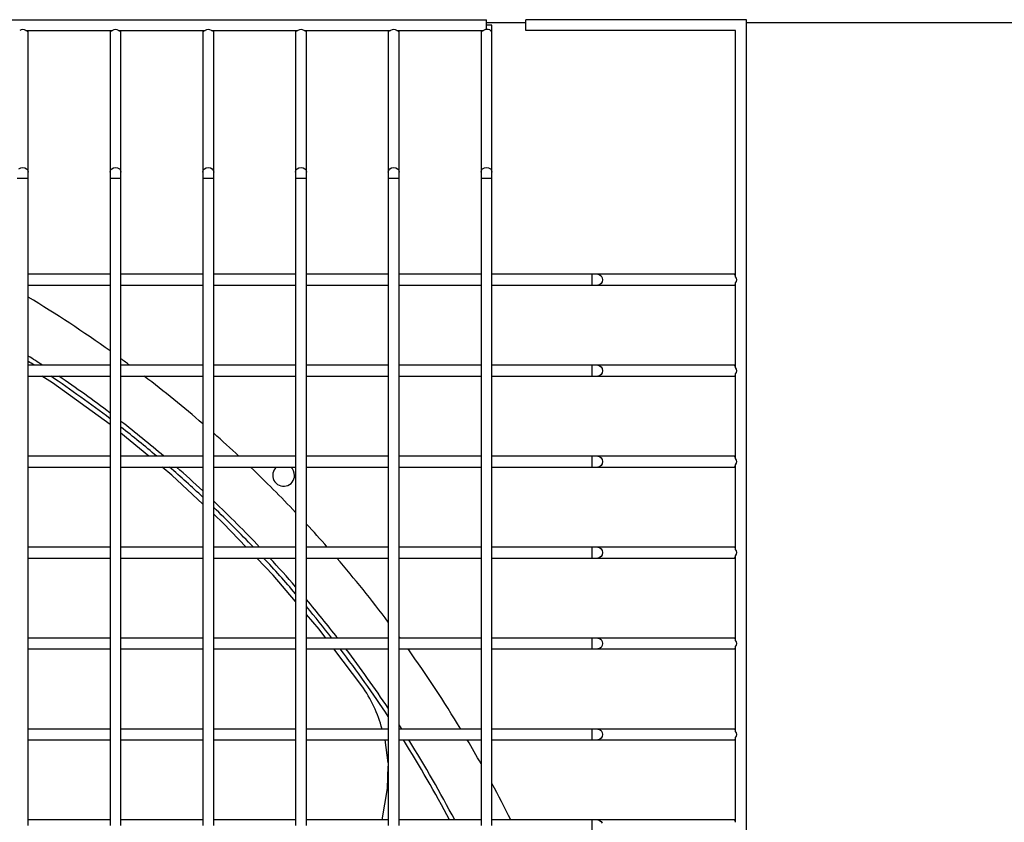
# Model space of a CAD drawing. Header units: millimetres. Extents: x 4 to 3534, y 14 to 98.
# Tile 90 of 161: x 19.995 to 20.265, y 60.546 to 60.767. Entities that reach past the tile are written whole.
import ezdxf

# ---------------------------------------------------------------- set-up
doc = ezdxf.new("R2010")
doc.units = ezdxf.units.MM
doc.header["$MEASUREMENT"] = 0
doc.layers.add('ARQ - EQUIPO CONDENSADORA', color=2, linetype='Continuous')

msp = doc.modelspace()

# ---------------------------------------------------------------- linework, layer by layer
at = {"layer": 'ARQ - EQUIPO CONDENSADORA', "color": 7, "linetype": 'Continuous'}
for p, q in [((19.43860317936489, 60.76667799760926), (20.12310317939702, 60.76667799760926)), ((20.12310317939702, 60.76517799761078), (20.12310317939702, 60.76667799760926)), ((20.12310317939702, 60.76592699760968), (20.1339461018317, 60.76592699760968)), ((20.12310317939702, 60.76399243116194), (20.12310317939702, 60.76517799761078)), ((20.12460317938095, 60.76517799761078), (20.12310317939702, 60.76517799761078)), ((20.12460317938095, 60.76317799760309), (20.12460317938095, 60.76517799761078)), ((20.1339461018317, 60.76367799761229), (20.1339461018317, 60.76667799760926)), ((20.19460317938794, 60.76667799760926), (20.1339461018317, 60.76667799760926)), ((20.19460317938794, 60.01067799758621), (20.19460317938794, 60.76667799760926)), ((20.19460317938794, 60.76592699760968), (20.42135217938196, 60.76592699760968)), ((19.99645263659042, 60.76367799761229), (20.02025372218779, 60.76367799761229)), ((19.99710317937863, 60.76317799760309), (19.99710317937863, 60.76367799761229)), ((19.99710317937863, 60.72480497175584), (19.99710317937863, 60.76317799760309)), ((20.01960317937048, 60.76367799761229), (20.01960317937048, 60.76317799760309)), ((20.01960317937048, 60.76317799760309), (20.01960317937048, 60.72480497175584)), ((20.02195263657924, 60.76367799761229), (20.04575372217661, 60.76367799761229)), ((20.02260317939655, 60.76317799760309), (20.02260317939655, 60.76367799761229)), ((20.02260317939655, 60.72480497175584), (20.02260317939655, 60.76317799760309)), ((20.04510317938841, 60.76367799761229), (20.04510317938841, 60.76317799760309)), ((20.04510317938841, 60.76317799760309), (20.04510317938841, 60.72480497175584)), ((20.04745263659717, 60.76367799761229), (20.07125372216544, 60.76367799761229)), ((20.04810317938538, 60.76317799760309), (20.04810317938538, 60.76367799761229)), ((20.04810317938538, 60.72480497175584), (20.04810317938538, 60.76317799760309)), ((20.07060317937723, 60.76367799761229), (20.07060317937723, 60.76317799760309)), ((20.07060317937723, 60.76317799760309), (20.07060317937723, 60.72480497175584)), ((20.072952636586, 60.76367799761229), (20.09675372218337, 60.76367799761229)), ((20.0736031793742, 60.76317799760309), (20.0736031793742, 60.76367799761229)), ((20.0736031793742, 60.72480497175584), (20.0736031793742, 60.76317799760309)), ((20.09610317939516, 60.76367799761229), (20.09610317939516, 60.76317799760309)), ((20.09610317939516, 60.76317799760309), (20.09610317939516, 60.72480497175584)), ((20.09845263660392, 60.76367799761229), (20.12225372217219, 60.76367799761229)), ((20.09910317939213, 60.76317799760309), (20.09910317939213, 60.76367799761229)), ((20.09910317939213, 60.72480497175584), (20.09910317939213, 60.76317799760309)), ((20.12160317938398, 60.76367799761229), (20.12160317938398, 60.76317799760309)), ((20.12160317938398, 60.76317799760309), (20.12160317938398, 60.72480497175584)), ((20.12460317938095, 60.72480497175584), (20.12460317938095, 60.76317799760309)), ((20.19160317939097, 60.76367799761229), (20.1339461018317, 60.76367799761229)), ((20.19160317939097, 60.69602745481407), (20.19160317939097, 60.76367799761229)), ((19.9945425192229, 60.7256945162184), (19.99502915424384, 60.72596721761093)), ((19.99502915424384, 60.72596721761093), (19.99560317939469, 60.72606297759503)), ((19.99560317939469, 60.72606297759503), (19.99617720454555, 60.72596721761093)), ((19.99617720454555, 60.72596721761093), (19.99666383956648, 60.7256945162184)), ((19.99666383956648, 60.7256945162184), (19.99698899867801, 60.72528638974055)), ((19.99698899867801, 60.72528638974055), (19.99710317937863, 60.72480497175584)), ((19.99710317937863, 60.72312763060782), (19.99710317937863, 60.72480497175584)), ((20.01960317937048, 60.72480497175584), (20.0197173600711, 60.72528638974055)), ((20.01960317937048, 60.72480497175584), (20.01960317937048, 60.72312763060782)), ((20.0197173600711, 60.72528638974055), (20.02004251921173, 60.7256945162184)), ((20.02004251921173, 60.7256945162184), (20.02052915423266, 60.72596721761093)), ((20.02052915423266, 60.72596721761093), (20.02110317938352, 60.72606297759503)), ((20.02110317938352, 60.72606297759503), (20.02167720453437, 60.72596721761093)), ((20.02167720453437, 60.72596721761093), (20.0221638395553, 60.7256945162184)), ((20.0221638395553, 60.7256945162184), (20.02248899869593, 60.72528638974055)), ((20.02248899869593, 60.72528638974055), (20.02260317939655, 60.72480497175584)), ((20.02260317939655, 60.72312763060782), (20.02260317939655, 60.72480497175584)), ((20.04510317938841, 60.72480497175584), (20.04521736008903, 60.72528638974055)), ((20.04510317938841, 60.72480497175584), (20.04510317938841, 60.72312763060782)), ((20.04521736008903, 60.72528638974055), (20.04554251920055, 60.7256945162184)), ((20.04554251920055, 60.7256945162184), (20.04602915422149, 60.72596721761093)), ((20.04602915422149, 60.72596721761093), (20.04660317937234, 60.72606297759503)), ((20.04660317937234, 60.72606297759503), (20.04717720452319, 60.72596721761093)), ((20.04717720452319, 60.72596721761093), (20.04766383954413, 60.7256945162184)), ((20.04766383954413, 60.7256945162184), (20.04798899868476, 60.72528638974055)), ((20.04798899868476, 60.72528638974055), (20.04810317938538, 60.72480497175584)), ((20.04810317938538, 60.72312763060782), (20.04810317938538, 60.72480497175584)), ((20.07060317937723, 60.72480497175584), (20.07071736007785, 60.72528638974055)), ((20.07060317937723, 60.72480497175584), (20.07060317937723, 60.72312763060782)), ((20.07071736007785, 60.72528638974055), (20.07104251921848, 60.7256945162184)), ((20.07104251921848, 60.7256945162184), (20.07152915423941, 60.72596721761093)), ((20.07152915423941, 60.72596721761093), (20.07210317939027, 60.72606297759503)), ((20.07210317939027, 60.72606297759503), (20.07267720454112, 60.72596721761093)), ((20.07267720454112, 60.72596721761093), (20.07316383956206, 60.7256945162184)), ((20.07316383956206, 60.7256945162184), (20.07348899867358, 60.72528638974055)), ((20.07348899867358, 60.72528638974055), (20.0736031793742, 60.72480497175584)), ((20.0736031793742, 60.72312763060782), (20.0736031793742, 60.72480497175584)), ((20.09610317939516, 60.72480497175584), (20.09621736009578, 60.72528638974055)), ((20.09610317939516, 60.72480497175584), (20.09610317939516, 60.72312763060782)), ((20.09621736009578, 60.72528638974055), (20.0965425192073, 60.7256945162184)), ((20.0965425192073, 60.7256945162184), (20.09702915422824, 60.72596721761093)), ((20.09702915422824, 60.72596721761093), (20.09760317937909, 60.72606297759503)), ((20.09760317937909, 60.72606297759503), (20.09817720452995, 60.72596721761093)), ((20.09817720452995, 60.72596721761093), (20.09866383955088, 60.7256945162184)), ((20.09866383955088, 60.7256945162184), (20.09898899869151, 60.72528638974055)), ((20.09898899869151, 60.72528638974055), (20.09910317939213, 60.72480497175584)), ((20.09910317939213, 60.72312763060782), (20.09910317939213, 60.72480497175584)), ((20.12160317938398, 60.72480497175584), (20.1217173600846, 60.72528638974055)), ((20.12160317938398, 60.72480497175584), (20.12160317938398, 60.72312763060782)), ((20.1217173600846, 60.72528638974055), (20.12204251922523, 60.7256945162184)), ((20.12204251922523, 60.7256945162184), (20.12252915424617, 60.72596721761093)), ((20.12252915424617, 60.72596721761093), (20.12310317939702, 60.72606297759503)), ((20.12310317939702, 60.72606297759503), (20.12367720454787, 60.72596721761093)), ((20.12367720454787, 60.72596721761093), (20.12416383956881, 60.7256945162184)), ((20.12416383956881, 60.7256945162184), (20.12448899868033, 60.72528638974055)), ((20.12448899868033, 60.72528638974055), (20.12460317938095, 60.72480497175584)), ((20.12460317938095, 60.72312763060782), (20.12460317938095, 60.72480497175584)), ((19.99410317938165, 60.72312763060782), (19.99560317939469, 60.72312763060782)), ((19.99560317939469, 60.72312763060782), (19.99710317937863, 60.72312763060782)), ((19.99710317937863, 60.69517799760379), (19.99710317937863, 60.72312763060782)), ((20.01960317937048, 60.72312763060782), (20.01960317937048, 60.6951785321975)), ((20.01960317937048, 60.72312763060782), (20.02110317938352, 60.72312763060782)), ((20.02110317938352, 60.72312763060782), (20.02260317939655, 60.72312763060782)), ((20.02260317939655, 60.69517799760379), (20.02260317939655, 60.72312763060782)), ((20.04510317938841, 60.72312763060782), (20.04510317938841, 60.6951785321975)), ((20.04510317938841, 60.72312763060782), (20.04660317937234, 60.72312763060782)), ((20.04660317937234, 60.72312763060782), (20.04810317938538, 60.72312763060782)), ((20.04810317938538, 60.69517799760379), (20.04810317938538, 60.72312763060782)), ((20.07060317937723, 60.72312763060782), (20.07060317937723, 60.6951785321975)), ((20.07060317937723, 60.72312763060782), (20.07210317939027, 60.72312763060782)), ((20.07210317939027, 60.72312763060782), (20.0736031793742, 60.72312763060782)), ((20.0736031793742, 60.69517799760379), (20.0736031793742, 60.72312763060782)), ((20.09610317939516, 60.72312763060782), (20.09610317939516, 60.6951785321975)), ((20.09610317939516, 60.72312763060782), (20.09760317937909, 60.72312763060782)), ((20.09760317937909, 60.72312763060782), (20.09910317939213, 60.72312763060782)), ((20.09910317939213, 60.69517799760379), (20.09910317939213, 60.72312763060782)), ((20.12160317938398, 60.72312763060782), (20.12160317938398, 60.6951785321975)), ((20.12160317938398, 60.72312763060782), (20.12310317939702, 60.72312763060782)), ((20.12310317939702, 60.72312763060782), (20.12460317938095, 60.72312763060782)), ((20.12460317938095, 60.69517799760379), (20.12460317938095, 60.72312763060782)), ((20.01960317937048, 60.69667799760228), (19.99710317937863, 60.69667799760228)), ((20.04510317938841, 60.69667799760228), (20.02260317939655, 60.69667799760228)), ((20.07060317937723, 60.69667799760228), (20.04810317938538, 60.69667799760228)), ((20.09610317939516, 60.69667799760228), (20.0736031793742, 60.69667799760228)), ((20.12160317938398, 60.69667799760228), (20.09910317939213, 60.69667799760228)), ((20.152026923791, 60.69667799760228), (20.12460317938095, 60.69667799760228)), ((20.15370426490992, 60.69667799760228), (20.152026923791, 60.69667799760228)), ((20.152026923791, 60.69667799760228), (20.152026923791, 60.69367799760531)), ((20.19110317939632, 60.69667799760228), (20.15370426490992, 60.69667799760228)), ((20.15370426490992, 60.69667799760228), (20.15418568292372, 60.69656381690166)), ((20.15418568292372, 60.69656381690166), (20.15459380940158, 60.69623865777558)), ((20.19160317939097, 60.69667799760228), (20.19110317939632, 60.69667799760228)), ((19.99710317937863, 60.67017799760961), (19.99710317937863, 60.69517799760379)), ((19.99710317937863, 60.69367799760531), (20.01960317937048, 60.69367799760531)), ((20.01960317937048, 60.6951785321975), (20.01960317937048, 60.67017853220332)), ((20.02260317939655, 60.67017799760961), (20.02260317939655, 60.69517799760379)), ((20.02260317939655, 60.69367799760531), (20.04510317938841, 60.69367799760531)), ((20.04510317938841, 60.6951785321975), (20.04510317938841, 60.67017853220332)), ((20.04810317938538, 60.67017799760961), (20.04810317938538, 60.69517799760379)), ((20.04810317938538, 60.69367799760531), (20.07060317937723, 60.69367799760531)), ((20.07060317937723, 60.6951785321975), (20.07060317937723, 60.67017853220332)), ((20.0736031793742, 60.67017799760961), (20.0736031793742, 60.69517799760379)), ((20.0736031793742, 60.69367799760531), (20.09610317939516, 60.69367799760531)), ((20.09610317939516, 60.6951785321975), (20.09610317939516, 60.67017853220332)), ((20.09910317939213, 60.67017799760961), (20.09910317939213, 60.69517799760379)), ((20.09910317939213, 60.69367799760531), (20.12160317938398, 60.69367799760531)), ((20.12160317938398, 60.6951785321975), (20.12160317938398, 60.67017853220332)), ((20.12460317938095, 60.67017799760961), (20.12460317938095, 60.69517799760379)), ((20.12460317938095, 60.69367799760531), (20.152026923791, 60.69367799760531)), ((20.152026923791, 60.69367799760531), (20.15370426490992, 60.69367799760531)), ((20.15418568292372, 60.69379217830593), (20.15370426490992, 60.69367799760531)), ((20.15370426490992, 60.69367799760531), (20.19110317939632, 60.69367799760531)), ((20.15459380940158, 60.694117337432), (20.15418568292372, 60.69379217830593)), ((20.15459380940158, 60.69623865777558), (20.15486651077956, 60.69575202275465)), ((20.15486651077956, 60.69460397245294), (20.15459380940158, 60.694117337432)), ((20.15486651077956, 60.69575202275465), (20.15496227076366, 60.69517799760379)), ((20.15496227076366, 60.69517799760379), (20.15486651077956, 60.69460397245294)), ((20.19110317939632, 60.69367799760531), (20.19160317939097, 60.69367799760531)), ((20.19160317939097, 60.67102745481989), (20.19160317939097, 60.69432854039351)), ((20.01960317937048, 60.6716779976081), (19.99710317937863, 60.6716779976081)), ((19.99710317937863, 60.64517799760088), (19.99710317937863, 60.67017799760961)), ((20.01960317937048, 60.67017853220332), (20.01960317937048, 60.64517853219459)), ((20.04510317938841, 60.6716779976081), (20.02260317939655, 60.6716779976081)), ((20.02260317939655, 60.64517799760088), (20.02260317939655, 60.67017799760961)), ((20.04510317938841, 60.67017853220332), (20.04510317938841, 60.64517853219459)), ((20.07060317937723, 60.6716779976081), (20.04810317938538, 60.6716779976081)), ((20.04810317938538, 60.64517799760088), (20.04810317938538, 60.67017799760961)), ((20.07060317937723, 60.67017853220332), (20.07060317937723, 60.64517853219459)), ((20.09610317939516, 60.6716779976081), (20.0736031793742, 60.6716779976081)), ((20.0736031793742, 60.64517799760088), (20.0736031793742, 60.67017799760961)), ((20.09610317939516, 60.67017853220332), (20.09610317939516, 60.64517853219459)), ((20.12160317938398, 60.6716779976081), (20.09910317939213, 60.6716779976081)), ((20.09910317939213, 60.64517799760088), (20.09910317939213, 60.67017799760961)), ((20.12160317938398, 60.67017853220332), (20.12160317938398, 60.64517853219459)), ((20.152026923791, 60.6716779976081), (20.12460317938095, 60.6716779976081)), ((20.12460317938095, 60.64517799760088), (20.12460317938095, 60.67017799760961)), ((20.15370426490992, 60.6716779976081), (20.152026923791, 60.6716779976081)), ((20.152026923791, 60.6716779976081), (20.152026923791, 60.66867799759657)), ((20.19110317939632, 60.6716779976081), (20.15370426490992, 60.6716779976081)), ((20.15370426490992, 60.6716779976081), (20.15418568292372, 60.67156381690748)), ((20.15418568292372, 60.67156381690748), (20.15459380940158, 60.6712386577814)), ((20.15459380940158, 60.6712386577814), (20.15486651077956, 60.67075202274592)), ((20.15486651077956, 60.66960397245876), (20.15459380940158, 60.66911733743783)), ((20.15486651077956, 60.67075202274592), (20.15496227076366, 60.67017799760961)), ((20.15496227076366, 60.67017799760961), (20.15486651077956, 60.66960397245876)), ((20.19160317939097, 60.6716779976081), (20.19110317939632, 60.6716779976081)), ((20.19160317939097, 60.64602745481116), (20.19160317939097, 60.66932854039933)), ((19.99710317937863, 60.66867799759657), (20.01960317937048, 60.66867799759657)), ((20.00373948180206, 60.66685944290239), (20.00088062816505, 60.66867799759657)), ((20.01960317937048, 60.65535641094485), (20.00373948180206, 60.66685944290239)), ((20.02260317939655, 60.66867799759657), (20.04510317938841, 60.66867799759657)), ((20.04810317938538, 60.66867799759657), (20.07060317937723, 60.66867799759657)), ((20.0736031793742, 60.66867799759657), (20.09610317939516, 60.66867799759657)), ((20.09910317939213, 60.66867799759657), (20.12160317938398, 60.66867799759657)), ((20.12460317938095, 60.66867799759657), (20.152026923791, 60.66867799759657)), ((20.152026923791, 60.66867799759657), (20.15370426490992, 60.66867799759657)), ((20.15418568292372, 60.66879217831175), (20.15370426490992, 60.66867799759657)), ((20.15370426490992, 60.66867799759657), (20.19110317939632, 60.66867799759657)), ((20.15459380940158, 60.66911733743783), (20.15418568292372, 60.66879217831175)), ((20.19110317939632, 60.66867799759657), (20.19160317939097, 60.66867799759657)), ((20.03025051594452, 60.64667799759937), (20.02260317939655, 60.65298034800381)), ((20.01960317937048, 60.64667799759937), (19.99710317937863, 60.64667799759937)), ((19.99710317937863, 60.6201779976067), (19.99710317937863, 60.64517799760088)), ((20.01960317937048, 60.64517853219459), (20.01960317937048, 60.62017853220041)), ((20.04510317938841, 60.64667799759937), (20.02260317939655, 60.64667799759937)), ((20.02260317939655, 60.6201779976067), (20.02260317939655, 60.64517799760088)), ((20.04510317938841, 60.64517853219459), (20.04510317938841, 60.62017853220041)), ((20.07060317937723, 60.64667799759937), (20.04810317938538, 60.64667799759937)), ((20.04810317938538, 60.6201779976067), (20.04810317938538, 60.64517799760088)), ((20.07060317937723, 60.64517853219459), (20.07060317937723, 60.62017853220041)), ((20.09610317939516, 60.64667799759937), (20.0736031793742, 60.64667799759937)), ((20.0736031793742, 60.6201779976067), (20.0736031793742, 60.64517799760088)), ((20.09610317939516, 60.64517853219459), (20.09610317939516, 60.62017853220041)), ((20.12160317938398, 60.64667799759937), (20.09910317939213, 60.64667799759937)), ((20.09910317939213, 60.6201779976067), (20.09910317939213, 60.64517799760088)), ((20.12160317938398, 60.64517853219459), (20.12160317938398, 60.62017853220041)), ((20.152026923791, 60.64667799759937), (20.12460317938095, 60.64667799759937)), ((20.12460317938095, 60.6201779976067), (20.12460317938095, 60.64517799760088)), ((20.15370426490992, 60.64667799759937), (20.152026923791, 60.64667799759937)), ((20.152026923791, 60.64667799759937), (20.152026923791, 60.6436779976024)), ((20.19110317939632, 60.64667799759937), (20.15370426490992, 60.64667799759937)), ((20.15370426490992, 60.64667799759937), (20.15418568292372, 60.64656381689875)), ((20.15418568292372, 60.64656381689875), (20.15459380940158, 60.64623865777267)), ((20.15459380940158, 60.64623865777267), (20.15486651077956, 60.64575202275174)), ((20.15486651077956, 60.64575202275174), (20.15496227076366, 60.64517799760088)), ((20.15496227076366, 60.64517799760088), (20.15486651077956, 60.64460397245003)), ((20.19160317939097, 60.64667799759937), (20.19110317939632, 60.64667799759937)), ((19.99710317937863, 60.6436779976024), (20.01960317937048, 60.6436779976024)), ((20.02260317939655, 60.6436779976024), (20.04510317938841, 60.6436779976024)), ((20.03654802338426, 60.64148807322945), (20.03389074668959, 60.6436779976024)), ((20.04810317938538, 60.6436779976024), (20.07060317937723, 60.6436779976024)), ((20.0736031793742, 60.6436779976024), (20.09610317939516, 60.6436779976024)), ((20.09910317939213, 60.6436779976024), (20.12160317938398, 60.6436779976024)), ((20.12460317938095, 60.6436779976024), (20.152026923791, 60.6436779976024)), ((20.152026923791, 60.6436779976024), (20.15370426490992, 60.6436779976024)), ((20.15418568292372, 60.64379217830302), (20.15370426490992, 60.6436779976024)), ((20.15370426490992, 60.6436779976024), (20.19110317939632, 60.6436779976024)), ((20.15459380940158, 60.64411733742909), (20.15418568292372, 60.64379217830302)), ((20.15486651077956, 60.64460397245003), (20.15459380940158, 60.64411733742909)), ((20.19110317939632, 60.6436779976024), (20.19160317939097, 60.6436779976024)), ((20.19160317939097, 60.62102745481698), (20.19160317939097, 60.6443285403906)), ((20.04510317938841, 60.63352922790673), (20.03654802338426, 60.64148807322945)), ((20.05082392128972, 60.62820723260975), (20.04810317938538, 60.63073833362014)), ((20.05706664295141, 60.62167799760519), (20.05082392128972, 60.62820723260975)), ((20.01960317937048, 60.62167799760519), (19.99710317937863, 60.62167799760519)), ((20.04510317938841, 60.62167799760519), (20.02260317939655, 60.62167799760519)), ((20.07060317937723, 60.62167799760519), (20.04810317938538, 60.62167799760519)), ((20.09610317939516, 60.62167799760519), (20.0736031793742, 60.62167799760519)), ((20.12160317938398, 60.62167799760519), (20.09910317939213, 60.62167799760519)), ((20.152026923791, 60.62167799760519), (20.12460317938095, 60.62167799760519)), ((20.15370426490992, 60.62167799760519), (20.152026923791, 60.62167799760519)), ((20.152026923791, 60.62167799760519), (20.152026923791, 60.61867799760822)), ((20.19110317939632, 60.62167799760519), (20.15370426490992, 60.62167799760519)), ((20.15370426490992, 60.62167799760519), (20.15418568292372, 60.62156381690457)), ((20.15418568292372, 60.62156381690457), (20.15459380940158, 60.62123865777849)), ((20.15459380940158, 60.62123865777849), (20.15486651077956, 60.62075202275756)), ((20.15486651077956, 60.62075202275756), (20.15496227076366, 60.6201779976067)), ((20.19160317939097, 60.62167799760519), (20.19110317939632, 60.62167799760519)), ((19.99710317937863, 60.59517799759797), (19.99710317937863, 60.6201779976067)), ((19.99710317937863, 60.61867799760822), (20.01960317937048, 60.61867799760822)), ((20.01960317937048, 60.62017853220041), (20.01960317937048, 60.59517853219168)), ((20.02260317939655, 60.59517799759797), (20.02260317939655, 60.6201779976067)), ((20.02260317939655, 60.61867799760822), (20.04510317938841, 60.61867799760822)), ((20.04510317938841, 60.62017853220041), (20.04510317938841, 60.59517853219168)), ((20.04810317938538, 60.59517799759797), (20.04810317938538, 60.6201779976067)), ((20.04810317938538, 60.61867799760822), (20.07060317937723, 60.61867799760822)), ((20.06444252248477, 60.61396359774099), (20.05993499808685, 60.61867799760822)), ((20.07060317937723, 60.62017853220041), (20.07060317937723, 60.59517853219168)), ((20.0736031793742, 60.59517799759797), (20.0736031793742, 60.6201779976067)), ((20.0736031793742, 60.61867799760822), (20.09610317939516, 60.61867799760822)), ((20.09610317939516, 60.62017853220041), (20.09610317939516, 60.59517853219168)), ((20.09910317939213, 60.59517799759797), (20.09910317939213, 60.6201779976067)), ((20.09910317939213, 60.61867799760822), (20.12160317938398, 60.61867799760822)), ((20.12160317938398, 60.62017853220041), (20.12160317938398, 60.59517853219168)), ((20.12460317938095, 60.59517799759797), (20.12460317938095, 60.6201779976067)), ((20.12460317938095, 60.61867799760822), (20.152026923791, 60.61867799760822)), ((20.152026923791, 60.61867799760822), (20.15370426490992, 60.61867799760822)), ((20.15418568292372, 60.61879217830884), (20.15370426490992, 60.61867799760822)), ((20.15370426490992, 60.61867799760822), (20.19110317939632, 60.61867799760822)), ((20.15459380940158, 60.61911733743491), (20.15418568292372, 60.61879217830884)), ((20.15486651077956, 60.61960397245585), (20.15459380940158, 60.61911733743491)), ((20.15496227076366, 60.6201779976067), (20.15486651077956, 60.61960397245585)), ((20.19110317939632, 60.61867799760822), (20.19160317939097, 60.61867799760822)), ((20.19160317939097, 60.59602745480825), (20.19160317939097, 60.61932854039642)), ((20.07060317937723, 60.60671476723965), (20.06444252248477, 60.61396359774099)), ((20.07707170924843, 60.59910368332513), (20.0736031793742, 60.60318486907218)), ((20.07890162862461, 60.59667799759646), (20.07707170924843, 60.59910368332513)), ((20.01960317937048, 60.59667799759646), (19.99710317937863, 60.59667799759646)), ((20.04510317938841, 60.59667799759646), (20.02260317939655, 60.59667799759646)), ((20.07060317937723, 60.59667799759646), (20.04810317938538, 60.59667799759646)), ((20.09610317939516, 60.59667799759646), (20.0736031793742, 60.59667799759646)), ((20.12160317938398, 60.59667799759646), (20.09910317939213, 60.59667799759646)), ((20.152026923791, 60.59667799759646), (20.12460317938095, 60.59667799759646)), ((20.15370426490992, 60.59667799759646), (20.152026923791, 60.59667799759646)), ((20.152026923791, 60.59667799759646), (20.152026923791, 60.59367799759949)), ((20.19110317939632, 60.59667799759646), (20.15370426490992, 60.59667799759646)), ((20.15370426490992, 60.59667799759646), (20.15418568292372, 60.59656381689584)), ((20.15418568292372, 60.59656381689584), (20.15459380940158, 60.59623865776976)), ((20.15459380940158, 60.59623865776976), (20.15486651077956, 60.59575202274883)), ((20.19160317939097, 60.59667799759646), (20.19110317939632, 60.59667799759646)), ((19.99710317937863, 60.57017799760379), (19.99710317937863, 60.59517799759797)), ((19.99710317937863, 60.59367799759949), (20.01960317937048, 60.59367799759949)), ((20.01960317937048, 60.59517853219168), (20.01960317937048, 60.5701785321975)), ((20.02260317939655, 60.57017799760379), (20.02260317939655, 60.59517799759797)), ((20.02260317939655, 60.59367799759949), (20.04510317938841, 60.59367799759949)), ((20.04510317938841, 60.59517853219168), (20.04510317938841, 60.5701785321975)), ((20.04810317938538, 60.57017799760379), (20.04810317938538, 60.59517799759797)), ((20.04810317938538, 60.59367799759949), (20.07060317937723, 60.59367799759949)), ((20.07060317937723, 60.59517853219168), (20.07060317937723, 60.5701785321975)), ((20.0736031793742, 60.57017799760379), (20.0736031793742, 60.59517799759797)), ((20.0736031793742, 60.59367799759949), (20.09610317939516, 60.59367799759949)), ((20.08878708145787, 60.58357414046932), (20.08116480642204, 60.59367799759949)), ((20.09610317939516, 60.59517853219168), (20.09610317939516, 60.5701785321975)), ((20.09910317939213, 60.57017799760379), (20.09910317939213, 60.59517799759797)), ((20.09910317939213, 60.59367799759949), (20.12160317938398, 60.59367799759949)), ((20.12160317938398, 60.59517853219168), (20.12160317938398, 60.5701785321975)), ((20.12460317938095, 60.57017799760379), (20.12460317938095, 60.59517799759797)), ((20.12460317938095, 60.59367799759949), (20.152026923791, 60.59367799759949)), ((20.152026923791, 60.59367799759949), (20.15370426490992, 60.59367799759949)), ((20.15418568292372, 60.59379217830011), (20.15370426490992, 60.59367799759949)), ((20.15370426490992, 60.59367799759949), (20.19110317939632, 60.59367799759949)), ((20.15459380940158, 60.59411733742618), (20.15418568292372, 60.59379217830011)), ((20.15486651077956, 60.59460397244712), (20.15459380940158, 60.59411733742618)), ((20.15486651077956, 60.59575202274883), (20.15496227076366, 60.59517799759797)), ((20.15496227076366, 60.59517799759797), (20.15486651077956, 60.59460397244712)), ((20.19110317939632, 60.59367799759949), (20.19160317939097, 60.59367799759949)), ((20.19160317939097, 60.57102745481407), (20.19160317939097, 60.59432854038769)), ((20.01960317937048, 60.57167799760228), (19.99710317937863, 60.57167799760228)), ((19.99710317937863, 60.54517799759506), (19.99710317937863, 60.57017799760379)), ((20.01960317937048, 60.5701785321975), (20.01960317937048, 60.54517853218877)), ((20.04510317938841, 60.57167799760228), (20.02260317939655, 60.57167799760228)), ((20.02260317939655, 60.54517799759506), (20.02260317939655, 60.57017799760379)), ((20.04510317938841, 60.5701785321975), (20.04510317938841, 60.54517853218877)), ((20.07060317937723, 60.57167799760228), (20.04810317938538, 60.57167799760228)), ((20.04810317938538, 60.54517799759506), (20.04810317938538, 60.57017799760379)), ((20.07060317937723, 60.5701785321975), (20.07060317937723, 60.54517853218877)), ((20.09610317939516, 60.57167799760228), (20.0736031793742, 60.57167799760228)), ((20.0736031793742, 60.54517799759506), (20.0736031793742, 60.57017799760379)), ((20.09610317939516, 60.5701785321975), (20.09610317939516, 60.54517853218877)), ((20.12160317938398, 60.57167799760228), (20.09910317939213, 60.57167799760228)), ((20.09910317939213, 60.54517799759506), (20.09910317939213, 60.57017799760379)), ((20.12160317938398, 60.5701785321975), (20.12160317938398, 60.54517853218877)), ((20.152026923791, 60.57167799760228), (20.12460317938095, 60.57167799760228)), ((20.12460317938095, 60.54517799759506), (20.12460317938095, 60.57017799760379)), ((20.15370426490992, 60.57167799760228), (20.152026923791, 60.57167799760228)), ((20.152026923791, 60.57167799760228), (20.152026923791, 60.56867799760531)), ((20.19110317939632, 60.57167799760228), (20.15370426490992, 60.57167799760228)), ((20.15370426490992, 60.57167799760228), (20.15418568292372, 60.57156381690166)), ((20.15418568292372, 60.57156381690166), (20.15459380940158, 60.57123865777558)), ((20.15459380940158, 60.57123865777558), (20.15486651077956, 60.57075202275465)), ((20.15486651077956, 60.56960397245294), (20.15459380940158, 60.569117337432)), ((20.15486651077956, 60.57075202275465), (20.15496227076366, 60.57017799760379)), ((20.15496227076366, 60.57017799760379), (20.15486651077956, 60.56960397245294)), ((20.19160317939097, 60.57167799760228), (20.19110317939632, 60.57167799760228)), ((20.19160317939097, 60.54602745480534), (20.19160317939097, 60.56932854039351)), ((19.99710317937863, 60.56867799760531), (20.01960317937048, 60.56867799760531)), ((20.02260317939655, 60.56867799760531), (20.04510317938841, 60.56867799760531)), ((20.04810317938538, 60.56867799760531), (20.07060317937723, 60.56867799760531)), ((20.0736031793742, 60.56867799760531), (20.09610317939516, 60.56867799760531)), ((20.09610317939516, 60.5623423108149), (20.09528185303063, 60.56867799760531)), ((20.09910317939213, 60.56867799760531), (20.12160317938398, 60.56867799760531)), ((20.12460317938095, 60.56867799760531), (20.152026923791, 60.56867799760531)), ((20.152026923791, 60.56867799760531), (20.15370426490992, 60.56867799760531)), ((20.15418568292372, 60.56879217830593), (20.15370426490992, 60.56867799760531)), ((20.15370426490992, 60.56867799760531), (20.19110317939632, 60.56867799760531)), ((20.15459380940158, 60.569117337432), (20.15418568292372, 60.56879217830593)), ((20.19110317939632, 60.56867799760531), (20.19160317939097, 60.56867799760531)), ((20.09583918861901, 60.55530219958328), (20.09610317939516, 60.56144137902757)), ((20.09445736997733, 60.5466779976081), (20.09583918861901, 60.55530219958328)), ((20.01960317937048, 60.5466779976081), (19.99710317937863, 60.5466779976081)), ((20.04510317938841, 60.5466779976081), (20.02260317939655, 60.5466779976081)), ((20.07060317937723, 60.5466779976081), (20.04810317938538, 60.5466779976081)), ((20.09610317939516, 60.5466779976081), (20.0736031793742, 60.5466779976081)), ((20.12160317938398, 60.5466779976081), (20.09910317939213, 60.5466779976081)), ((20.152026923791, 60.5466779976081), (20.12460317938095, 60.5466779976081)), ((20.15370426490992, 60.5466779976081), (20.152026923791, 60.5466779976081)), ((20.152026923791, 60.5466779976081), (20.152026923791, 60.54367799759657)), ((20.19110317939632, 60.5466779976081), (20.15370426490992, 60.5466779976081)), ((20.15370426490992, 60.5466779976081), (20.15418568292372, 60.54656381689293)), ((20.15418568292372, 60.54656381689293), (20.15459380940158, 60.54623865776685)), ((20.15459380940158, 60.54623865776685), (20.15486651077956, 60.54575202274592)), ((20.19160317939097, 60.5466779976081), (20.19110317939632, 60.5466779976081))]:
    msp.add_line(p, q, dxfattribs=at)
for centre, radius, start, end in [((19.99560317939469, 60.76268778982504), 0.001304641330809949, 49.37510827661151, 130.6248916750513), ((19.99647929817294, 60.76313359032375), 0.0006254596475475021, 4.071397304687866, 60.50649569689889), ((20.02022706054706, 60.76313359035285), 0.000625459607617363, 119.4935024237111, 175.9286056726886), ((20.02110317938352, 60.76268778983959), 0.001304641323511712, 49.37510802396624, 130.6248919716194), ((20.02197929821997, 60.76313359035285), 0.0006254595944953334, 4.071391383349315, 60.50649803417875), ((20.04572706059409, 60.7631335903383), 0.0006254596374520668, 119.4935041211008, 175.9286070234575), ((20.04660317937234, 60.76268778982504), 0.001304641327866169, 49.37510810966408, 130.6248917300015), ((20.0474792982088, 60.7631335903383), 0.0006254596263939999, 4.071393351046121, 60.50649649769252), ((20.07122706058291, 60.76313359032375), 0.0006254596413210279, 119.4935043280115, 175.9286070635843), ((20.07210317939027, 60.76268778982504), 0.001304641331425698, 49.37510834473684, 130.6248916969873), ((20.07297929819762, 60.7631335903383), 0.0006254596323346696, 4.071396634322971, 60.50649644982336), ((20.09672706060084, 60.76313359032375), 0.0006254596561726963, 119.4935046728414, 175.9286015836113), ((20.09760317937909, 60.76268778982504), 0.001304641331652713, 49.3751083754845, 130.6248917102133), ((20.09847929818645, 60.7631335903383), 0.0006254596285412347, 4.071396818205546, 60.50649666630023), ((20.12222672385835, 60.76313380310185), 0.0006251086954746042, 119.4762424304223, 175.945866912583), ((20.12312115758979, 60.76263922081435), 0.00135332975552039, 90.7611642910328, 129.8637276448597), ((20.12334186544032, 60.7626434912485), 0.001369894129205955, 22.96574871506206, 100.0342512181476), ((20.19105877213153, 60.6960541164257), 0.0006254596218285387, 29.49350277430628, 85.92860775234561), ((20.19105877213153, 60.69430187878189), 0.0006254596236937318, 274.0713922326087, 330.5064969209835), ((20.19061297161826, 60.69517799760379), 0.001304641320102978, 319.3751078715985, 40.62489212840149), ((19.81560417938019, 60.38967699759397), 0.3512500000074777, 54.49457258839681, 58.8872987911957), ((19.81560417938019, 60.38967699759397), 0.3375000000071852, 56.6740398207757, 57.46771106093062), ((19.81560417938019, 60.38967699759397), 0.3362500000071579, 56.99938101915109, 57.33174614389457), ((19.81560417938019, 60.38967699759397), 0.3512500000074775, 53.4031085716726, 53.89116115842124), ((20.19105877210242, 60.67105411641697), 0.0006254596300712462, 29.49350332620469, 85.92860741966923), ((20.19061297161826, 60.67017799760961), 0.001304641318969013, 319.375107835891, 40.62489216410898), ((19.81560417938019, 60.38967699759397), 0.3362500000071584, 52.64955855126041, 56.07232136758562), ((19.81560417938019, 60.38967699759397), 0.3375000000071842, 52.81133799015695, 55.75813300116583), ((19.81560417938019, 60.38967699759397), 0.3512500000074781, 49.20322939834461, 52.5900278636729), ((20.19105877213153, 60.66930187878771), 0.0006254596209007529, 274.071391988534, 330.5064968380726), ((19.81560417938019, 60.38967699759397), 0.3375000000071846, 49.59523857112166, 52.16929804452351), ((19.81560417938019, 60.38967699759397), 0.3362500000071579, 49.84611129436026, 52.00371291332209), ((19.81560417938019, 60.38967699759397), 0.3512500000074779, 47.02703700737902, 48.55361924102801), ((20.19105877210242, 60.64605411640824), 0.0006254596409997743, 29.49350400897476, 85.9286069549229), ((20.19061297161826, 60.64517799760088), 0.001304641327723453, 319.3751081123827, 40.62489188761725), ((19.81560417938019, 60.38967699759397), 0.3362500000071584, 46.95873534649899, 49.05974807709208), ((19.81560417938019, 60.38967699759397), 0.3375000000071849, 47.15658849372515, 48.81571592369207), ((19.81560417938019, 60.38967699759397), 0.3512500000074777, 43.44991641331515, 46.3138822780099), ((20.06733419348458, 60.64140701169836), 0.003000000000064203, 130.7999786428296, 0), ((20.06733419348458, 60.64140701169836), 0.003000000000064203, 0, 49.20002135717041), ((20.19105877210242, 60.64430187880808), 0.0006254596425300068, 274.0713925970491, 330.5064948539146), ((19.81560417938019, 60.38967699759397), 0.3375000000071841, 43.42546521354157, 46.45801517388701), ((19.81560417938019, 60.38967699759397), 0.3362500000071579, 43.62740164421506, 46.25525179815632), ((19.81560417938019, 60.38967699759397), 0.3512500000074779, 41.33809825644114, 42.7336041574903), ((20.19105877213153, 60.62105411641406), 0.0006254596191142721, 29.49350395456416, 85.9286085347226), ((20.19061297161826, 60.6201779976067), 0.001304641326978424, 319.3751081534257, 40.62489184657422), ((19.81560417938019, 60.38967699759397), 0.3362500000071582, 40.68005071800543, 42.92526837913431), ((19.81560417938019, 60.38967699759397), 0.3375000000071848, 40.92632245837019, 42.72821415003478), ((19.81560417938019, 60.38967699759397), 0.351250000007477, 37.00588750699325, 40.68955174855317), ((20.19105877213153, 60.61930187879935), 0.000625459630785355, 274.0713921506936, 330.5064956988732), ((19.81560417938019, 60.38967699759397), 0.3375000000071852, 37.83113183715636, 40.14267070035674), ((19.81560417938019, 60.38967699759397), 0.336250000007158, 37.99671953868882, 39.88944812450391), ((19.81560417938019, 60.38967699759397), 0.3512500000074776, 36.10924265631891, 36.18503046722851), ((20.19105877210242, 60.59605411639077), 0.0006254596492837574, 29.4935041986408, 85.92860644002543), ((19.81560417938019, 60.38967699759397), 0.3362500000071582, 33.46760334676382, 37.35087015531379), ((19.81560417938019, 60.38967699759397), 0.3375000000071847, 33.78725955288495, 37.18908820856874), ((19.81560417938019, 60.38967699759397), 0.3512500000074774, 31.20839373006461, 35.5058281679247), ((20.19105877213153, 60.59430187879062), 0.0006254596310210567, 274.0713922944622, 330.5064959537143), ((20.19061297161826, 60.59517799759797), 0.00130464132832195, 319.3751081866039, 40.62489181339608), ((20.0585790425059, 60.56201045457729), 0.03711493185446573, 15.09829862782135, 35.52073830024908), ((19.81560417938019, 60.38967699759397), 0.3375000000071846, 32.6334292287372, 32.8601932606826), ((20.19105877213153, 60.5710541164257), 0.0006254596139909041, 29.49350326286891, 85.92860856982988), ((20.19061297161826, 60.57017799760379), 0.001304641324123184, 319.3751079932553, 40.62489200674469), ((19.81560417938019, 60.38967699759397), 0.3362500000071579, 27.83438830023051, 32.16403312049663), ((19.81560417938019, 60.38967699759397), 0.3375000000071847, 27.72239935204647, 32.03068292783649), ((19.81560417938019, 60.38967699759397), 0.3512500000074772, 29.40493443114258, 30.63794795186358), ((20.19105877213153, 60.56930187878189), 0.0006254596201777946, 274.0713918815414, 330.5064967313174), ((19.81560417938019, 60.38967699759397), 0.3512500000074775, 26.5499561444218, 28.39230345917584), ((20.19105877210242, 60.54605411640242), 0.0006254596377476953, 29.49350359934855, 85.92860699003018)]:
    msp.add_arc(centre, radius, start, end, dxfattribs=at)

doc.saveas('drawing.dxf')
